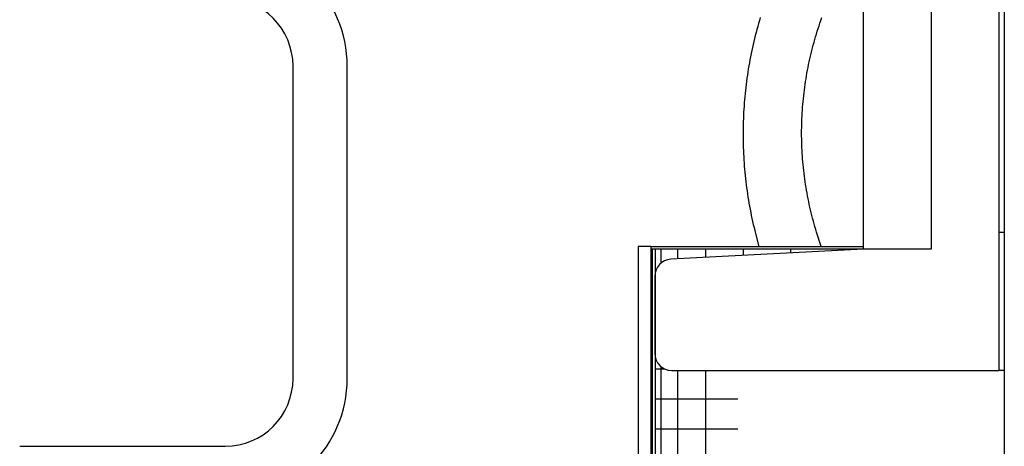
# Model space of a CAD drawing. Extents: x 1529 to 4201, y -422 to 622.
# Tile 38 of 256: x 2013.283 to 2015.099, y 116.835 to 117.621. Entities that reach past the tile are written whole.
import ezdxf

# ---------------------------------------------------------------- set-up
doc = ezdxf.new("R2010")
doc.units = 0
doc.header["$MEASUREMENT"] = 0
doc.layers.add('SPILL-BUCKET', color=1, linetype='CONTINUOUS')

msp = doc.modelspace()

# ---------------------------------------------------------------- linework, layer by layer
at = {"layer": 'SPILL-BUCKET', "color": 1, "linetype": 'Continuous'}
for p, q in [((2015.08862, 118.66126), (2015.08862, 117.22924)), ((2014.83879, 117.19782), (2014.83879, 118.53634)), ((2014.96371, 118.53634), (2014.96371, 117.19782)), ((2013.78701, 116.95961), (2013.78701, 117.53496)), ((2013.88694, 116.95961), (2013.88694, 117.53496)), ((2015.08862, 117.22924), (2015.08862, 116.97441)), ((2015.08862, 117.22924), (2015.09113, 117.22924)), ((2015.09113, 117.22924), (2015.09862, 117.22924)), ((2014.83879, 117.19782), (2014.48365, 117.17921)), ((2014.96371, 117.19782), (2014.83879, 117.19782)), ((2014.45406, 117.14802), (2014.45406, 117.00564)), ((2014.48529, 116.97441), (2015.08862, 116.97441)), ((2015.09113, 116.97441), (2015.08862, 116.97441)), ((2015.09861, 116.97441), (2015.09113, 116.97441)), ((2013.28298, 116.83469), (2013.6621, 116.83469))]:
    msp.add_line(p, q, dxfattribs=at)
at = {"layer": 'SPILL-BUCKET', "color": 7, "linetype": 'Continuous'}
for p, q in [((2015.09862, 117.65894), (2015.09862, 116.61191)), ((2014.44656, 117.20281), (2014.42358, 117.20281)), ((2014.42358, 117.20281), (2014.42358, 114.92937)), ((2014.44656, 117.20281), (2014.44656, 114.92937)), ((2014.44656, 117.20281), (2014.8388, 117.20281)), ((2014.44656, 117.19865), (2014.83884, 117.19865)), ((2014.44906, 117.19865), (2014.44906, 114.92937)), ((2014.45456, 117.19865), (2014.45456, 114.92937)), ((2014.46503, 117.19865), (2014.46503, 117.17178)), ((2014.49621, 117.19865), (2014.49621, 117.17986)), ((2014.54737, 117.19865), (2014.54737, 117.18252)), ((2014.61731, 117.19865), (2014.61731, 117.18621)), ((2014.70438, 117.19865), (2014.70438, 117.19074)), ((2014.80655, 117.19865), (2014.80655, 117.1961)), ((2014.44656, 117.08358), (2014.44719, 117.08358)), ((2014.44719, 117.08358), (2014.44906, 117.08358)), ((2014.46503, 116.98186), (2014.46503, 115.08513)), ((2014.45456, 116.97726), (2014.45899, 116.97726)), ((2014.45899, 116.97726), (2014.47226, 116.97726)), ((2014.49621, 116.97438), (2014.49621, 115.0852)), ((2014.54737, 116.97438), (2014.54737, 115.0852)), ((2014.45456, 116.92191), (2014.46084, 116.92191)), ((2014.46084, 116.92191), (2014.4796, 116.92191)), ((2014.4796, 116.92191), (2014.51057, 116.92191)), ((2014.51057, 116.92191), (2014.55333, 116.92191)), ((2014.55333, 116.92191), (2014.60726, 116.92191)), ((2014.45456, 116.86656), (2014.46084, 116.86656)), ((2014.46084, 116.86656), (2014.4796, 116.86656)), ((2014.4796, 116.86656), (2014.51057, 116.86656)), ((2014.51057, 116.86656), (2014.55333, 116.86656)), ((2014.55333, 116.86656), (2014.60726, 116.86656))]:
    msp.add_line(p, q, dxfattribs=at)
at = {"layer": 'SPILL-BUCKET', "linetype": 'Continuous'}
for p, q in [((2014.647, 117.61926), (2014.64539, 117.61376)), ((2014.64865, 117.62475), (2014.647, 117.61926)), ((2014.75875, 117.61442), (2014.76049, 117.61942)), ((2014.76049, 117.61942), (2014.76228, 117.6244)), ((2014.64231, 117.60271), (2014.64083, 117.59717)), ((2014.64383, 117.60824), (2014.64231, 117.60271)), ((2014.64539, 117.61376), (2014.64383, 117.60824)), ((2014.7522, 117.59429), (2014.75377, 117.59934)), ((2014.75377, 117.59934), (2014.75539, 117.60438)), ((2014.75539, 117.60438), (2014.75705, 117.60941)), ((2014.75705, 117.60941), (2014.75875, 117.61442)), ((2014.63801, 117.58605), (2014.63666, 117.58048)), ((2014.6394, 117.59162), (2014.63801, 117.58605)), ((2014.64083, 117.59717), (2014.6394, 117.59162)), ((2014.74773, 117.57905), (2014.74918, 117.58414)), ((2014.74918, 117.58414), (2014.75066, 117.58922)), ((2014.75066, 117.58922), (2014.7522, 117.59429)), ((2014.63289, 117.56369), (2014.63171, 117.55808)), ((2014.6341, 117.5693), (2014.63289, 117.56369)), ((2014.63536, 117.5749), (2014.6341, 117.5693)), ((2014.63666, 117.58048), (2014.63536, 117.5749)), ((2014.74239, 117.55856), (2014.74366, 117.5637)), ((2014.74366, 117.5637), (2014.74497, 117.56882)), ((2014.74497, 117.56882), (2014.74633, 117.57394)), ((2014.74633, 117.57394), (2014.74773, 117.57905)), ((2014.62951, 117.54683), (2014.62847, 117.54119)), ((2014.63059, 117.55246), (2014.62951, 117.54683)), ((2014.63171, 117.55808), (2014.63059, 117.55246)), ((2014.73884, 117.54308), (2014.73998, 117.54825)), ((2014.73998, 117.54825), (2014.74116, 117.55341)), ((2014.74116, 117.55341), (2014.74239, 117.55856)), ((2014.62653, 117.52988), (2014.62562, 117.52422)), ((2014.62748, 117.53554), (2014.62653, 117.52988)), ((2014.62847, 117.54119), (2014.62748, 117.53554)), ((2014.73473, 117.52231), (2014.73569, 117.52752)), ((2014.73569, 117.52752), (2014.7367, 117.53271)), ((2014.7367, 117.53271), (2014.73775, 117.5379)), ((2014.73775, 117.5379), (2014.73884, 117.54308)), ((2014.62395, 117.51288), (2014.62318, 117.5072)), ((2014.62476, 117.51855), (2014.62395, 117.51288)), ((2014.62562, 117.52422), (2014.62476, 117.51855)), ((2014.73211, 117.50665), (2014.73294, 117.51188)), ((2014.73294, 117.51188), (2014.73381, 117.5171)), ((2014.73381, 117.5171), (2014.73473, 117.52231)), ((2014.62113, 117.49011), (2014.62054, 117.48441)), ((2014.62177, 117.49581), (2014.62113, 117.49011)), ((2014.62245, 117.50151), (2014.62177, 117.49581)), ((2014.62318, 117.5072), (2014.62245, 117.50151)), ((2014.72925, 117.48568), (2014.7299, 117.49093)), ((2014.7299, 117.49093), (2014.73059, 117.49617)), ((2014.73059, 117.49617), (2014.73133, 117.50141)), ((2014.73133, 117.50141), (2014.73211, 117.50665)), ((2014.61949, 117.47299), (2014.61904, 117.46727)), ((2014.62, 117.4787), (2014.61949, 117.47299)), ((2014.62054, 117.48441), (2014.62, 117.4787)), ((2014.72757, 117.46989), (2014.72808, 117.47515)), ((2014.72808, 117.47515), (2014.72864, 117.48042)), ((2014.72864, 117.48042), (2014.72925, 117.48568)), ((2014.61826, 117.45583), (2014.61794, 117.45011)), ((2014.61863, 117.46156), (2014.61826, 117.45583)), ((2014.61904, 117.46727), (2014.61863, 117.46156)), ((2014.72596, 117.44878), (2014.72629, 117.45406)), ((2014.72629, 117.45406), (2014.72667, 117.45934)), ((2014.72667, 117.45934), (2014.7271, 117.46461)), ((2014.7271, 117.46461), (2014.72757, 117.46989)), ((2014.61743, 117.43865), (2014.61724, 117.43292)), ((2014.61766, 117.44438), (2014.61743, 117.43865)), ((2014.61794, 117.45011), (2014.61766, 117.44438)), ((2014.72522, 117.43292), (2014.72542, 117.43821)), ((2014.72542, 117.43821), (2014.72567, 117.44349)), ((2014.72567, 117.44349), (2014.72596, 117.44878)), ((2014.617, 117.42145), (2014.61695, 117.41572)), ((2014.6171, 117.42719), (2014.617, 117.42145)), ((2014.61724, 117.43292), (2014.6171, 117.42719)), ((2014.72489, 117.41704), (2014.72496, 117.42233)), ((2014.72496, 117.42233), (2014.72507, 117.42763)), ((2014.72507, 117.42763), (2014.72522, 117.43292)), ((2014.61695, 117.41572), (2014.61695, 117.40999)), ((2014.61695, 117.40999), (2014.61695, 117.40808)), ((2014.61695, 117.40808), (2014.61697, 117.40235)), ((2014.61697, 117.40235), (2014.61703, 117.39661)), ((2014.72487, 117.41175), (2014.72489, 117.41704)), ((2014.7249, 117.40646), (2014.72487, 117.41175)), ((2014.72497, 117.40116), (2014.7249, 117.40646)), ((2014.72508, 117.39587), (2014.72497, 117.40116)), ((2014.61703, 117.39661), (2014.61714, 117.39088)), ((2014.61714, 117.39088), (2014.6173, 117.38515)), ((2014.6173, 117.38515), (2014.6175, 117.37942)), ((2014.72524, 117.39058), (2014.72508, 117.39587)), ((2014.72545, 117.38529), (2014.72524, 117.39058)), ((2014.7257, 117.38001), (2014.72545, 117.38529)), ((2014.6175, 117.37942), (2014.61775, 117.37369)), ((2014.61775, 117.37369), (2014.61804, 117.36796)), ((2014.61804, 117.36796), (2014.61837, 117.36224)), ((2014.72599, 117.37472), (2014.7257, 117.38001)), ((2014.72634, 117.36944), (2014.72599, 117.37472)), ((2014.72672, 117.36416), (2014.72634, 117.36944)), ((2014.72715, 117.35889), (2014.72672, 117.36416)), ((2014.61837, 117.36224), (2014.61875, 117.35652)), ((2014.61875, 117.35652), (2014.61918, 117.3508)), ((2014.61918, 117.3508), (2014.61965, 117.34509)), ((2014.61965, 117.34509), (2014.62017, 117.33937)), ((2014.72763, 117.35361), (2014.72715, 117.35889)), ((2014.72815, 117.34835), (2014.72763, 117.35361)), ((2014.72871, 117.34308), (2014.72815, 117.34835)), ((2014.62017, 117.33937), (2014.62073, 117.33367)), ((2014.62073, 117.33367), (2014.62134, 117.32797)), ((2014.62134, 117.32797), (2014.62199, 117.32227)), ((2014.72932, 117.33783), (2014.72871, 117.34308)), ((2014.72998, 117.33258), (2014.72932, 117.33783)), ((2014.73068, 117.32733), (2014.72998, 117.33258)), ((2014.73142, 117.32209), (2014.73068, 117.32733)), ((2014.62199, 117.32227), (2014.62268, 117.31658)), ((2014.62268, 117.31658), (2014.62342, 117.31089)), ((2014.62342, 117.31089), (2014.62421, 117.30521)), ((2014.73221, 117.31685), (2014.73142, 117.32209)), ((2014.73304, 117.31163), (2014.73221, 117.31685)), ((2014.73392, 117.30641), (2014.73304, 117.31163)), ((2014.62421, 117.30521), (2014.62504, 117.29954)), ((2014.62504, 117.29954), (2014.62591, 117.29387)), ((2014.62591, 117.29387), (2014.62683, 117.28821)), ((2014.73484, 117.3012), (2014.73392, 117.30641)), ((2014.73581, 117.29599), (2014.73484, 117.3012)), ((2014.73682, 117.2908), (2014.73581, 117.29599)), ((2014.73788, 117.28561), (2014.73682, 117.2908)), ((2014.62683, 117.28821), (2014.62779, 117.28256)), ((2014.62779, 117.28256), (2014.6288, 117.27691)), ((2014.6288, 117.27691), (2014.62985, 117.27127)), ((2014.73898, 117.28043), (2014.73788, 117.28561)), ((2014.74012, 117.27526), (2014.73898, 117.28043)), ((2014.74131, 117.27011), (2014.74012, 117.27526)), ((2014.62985, 117.27127), (2014.63095, 117.26564)), ((2014.63095, 117.26564), (2014.63209, 117.26002)), ((2014.63209, 117.26002), (2014.63327, 117.25441)), ((2014.63327, 117.25441), (2014.6345, 117.24881)), ((2014.74254, 117.26496), (2014.74131, 117.27011)), ((2014.74382, 117.25982), (2014.74254, 117.26496)), ((2014.74513, 117.25469), (2014.74382, 117.25982)), ((2014.7465, 117.24958), (2014.74513, 117.25469)), ((2014.6345, 117.24881), (2014.63578, 117.24322)), ((2014.63578, 117.24322), (2014.63709, 117.23764)), ((2014.63709, 117.23764), (2014.63845, 117.23207)), ((2014.7479, 117.24448), (2014.7465, 117.24958)), ((2014.74935, 117.23938), (2014.7479, 117.24448)), ((2014.75085, 117.23431), (2014.74935, 117.23938)), ((2014.63845, 117.23207), (2014.63986, 117.22651)), ((2014.63986, 117.22651), (2014.64605, 117.20281)), ((2014.75238, 117.22924), (2014.75085, 117.23431)), ((2014.76065, 117.20281), (2014.75238, 117.22924))]:
    msp.add_line(p, q, dxfattribs=at)
at = {"layer": 'SPILL-BUCKET', "color": 1, "linetype": 'Continuous'}
for centre, radius, start, end in [((2013.6621, 117.53496), 0.22485, 0, 90), ((2013.6621, 117.53496), 0.12491, 0, 90), ((2014.48529, 117.14802), 0.03123, 93, 180), ((2014.48529, 117.00564), 0.03123, 180, 270), ((2013.6621, 116.95961), 0.12491, 270, 0), ((2013.6621, 116.95961), 0.22485, 270, 0)]:
    msp.add_arc(centre, radius, start, end, dxfattribs=at)

doc.saveas('drawing.dxf')
